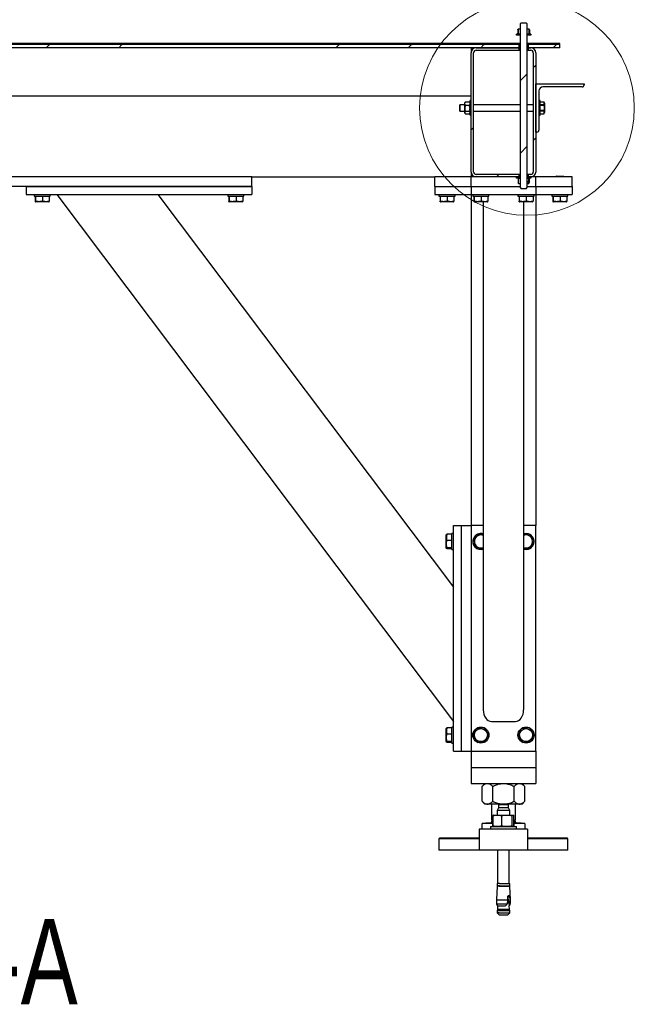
# Model space of a CAD drawing. Header units: millimetres. Extents: x 5 to 589, y 5 to 415.
# Tile 26 of 76: x 243 to 281, y 176 to 237. Entities that reach past the tile are written whole.
import ezdxf

# ---------------------------------------------------------------- set-up
doc = ezdxf.new("R2010")
doc.units = ezdxf.units.MM
doc.layers.add('NOTES', color=6, linetype='Continuous')
doc.layers.add('TRAIT-FINS', color=9, linetype='Continuous')
doc.layers.add('TRAIT-FORT', color=4, linetype='Continuous', lineweight=25)
doc.styles.add('SLDTEXTSTYLE0', font='TXT', dxfattribs={"width": 0.75})
pattern_1 = [(45, (0, 0), (-13.4704, 13.4704), []), (45, (4.49, 2e-323), (-13.4704, 13.4704), []), (45, (8.98, 4e-323), (-13.4704, 13.4704), []), (45, (13.47, 6e-323), (-13.4704, 13.4704), [])]

msp = doc.modelspace()

# ---------------------------------------------------------------- hatches: boundary and pattern name
at = {"layer": 'TRAIT-FINS'}
h = msp.add_hatch(dxfattribs=at)
h.set_pattern_fill('ANSI31', color=9, scale=0.5, style=0)
h.paths.add_polyline_path([(274.02279, 236.81594), (273.89779, 236.81594), (273.88306, 236.80121), (273.88306, 236.50568), (273.89779, 236.49094), (274.02279, 236.49094)], flags=0)
h = msp.add_hatch(dxfattribs=at)
h.set_pattern_fill('ANSI31', color=9, style=0)
h.paths.add_polyline_path([(274.07279, 237.18278), (274.02279, 237.15391), (274.02279, 226.95778), (274.07279, 226.90778), (274.37279, 226.90778), (274.42279, 226.95778), (274.42279, 237.15391), (274.37279, 237.18278)], flags=0)
h = msp.add_hatch(dxfattribs=at)
h.set_pattern_fill('ANSI31', color=9, scale=0.5, style=0)
h.paths.add_polyline_path([(274.54779, 236.81594), (274.42279, 236.81594), (274.42279, 236.49094), (274.54779, 236.49094), (274.56253, 236.50568), (274.56253, 236.80121)], flags=0)
h = msp.add_hatch(dxfattribs=at)
h.set_pattern_fill('ANSI32', color=9, angle=3e-322, style=0)
h.paths.add_polyline_path([(273.77279, 236.49094), (273.77279, 236.41594), (273.99779, 236.41594), (273.99779, 236.49094)], flags=0)
h = msp.add_hatch(dxfattribs=at)
h.set_pattern_fill('ANSI32', color=9, angle=3e-322, style=0)
h.paths.add_polyline_path([(274.67279, 236.41594), (274.67279, 236.49094), (274.44779, 236.49094), (274.44779, 236.41594)], flags=0)
h = msp.add_hatch(dxfattribs=at)
h.set_pattern_fill('DIN 201 ACIER ET FONTE', color=9, style=0, pattern_type=2)
h.set_pattern_definition(pattern_1)
h.paths.add_polyline_path([(212.02279, 235.91594), (212.02279, 235.84094), (273.92279, 235.84094), (273.92279, 235.91594)], flags=0)
h = msp.add_hatch(dxfattribs=at)
h.set_pattern_fill('DIN 201 ACIER ET FONTE', color=9, style=0, pattern_type=2)
h.set_pattern_definition(pattern_1)
h.paths.add_polyline_path([(273.92279, 235.64094), (273.92279, 235.84094), (212.02279, 235.84094), (212.02279, 235.64094)], flags=0)
h = msp.add_hatch(dxfattribs=at)
h.set_pattern_fill('ANSI32', color=9, angle=3e-322, style=0)
edge = h.paths.add_edge_path(flags=0)
edge.add_arc((271.27279, 227.94094), 0.15, 180, 270, ccw=False)
edge.add_line((271.12279, 227.94094), (271.12279, 235.34094))
edge.add_arc((271.27279, 235.34094), 0.15, 90, 180, ccw=False)
edge.add_line((271.27279, 235.49094), (273.92279, 235.49094))
edge.add_line((273.92279, 235.49094), (273.92279, 235.64094))
edge.add_line((273.92279, 235.64094), (271.27279, 235.64094))
edge.add_arc((271.27279, 235.34094), 0.3, 90, 180)
edge.add_line((270.97279, 235.34094), (270.97279, 227.94094))
edge.add_arc((271.27279, 227.94094), 0.3, 180, 270)
edge.add_line((271.27279, 227.64094), (273.92279, 227.64094))
edge.add_line((273.92279, 227.64094), (273.92279, 227.79094))
edge.add_line((273.92279, 227.79094), (271.27279, 227.79094))
h = msp.add_hatch(dxfattribs=at)
h.set_pattern_fill('DIN 201 ACIER ET FONTE', color=9, style=0, pattern_type=2)
h.set_pattern_definition(pattern_1)
h.paths.add_polyline_path([(274.52279, 235.84094), (276.47279, 235.84094), (276.47279, 235.91594), (274.52279, 235.91594)], flags=0)
h = msp.add_hatch(dxfattribs=at)
h.set_pattern_fill('DIN 201 ACIER ET FONTE', color=9, style=0, pattern_type=2)
h.set_pattern_definition(pattern_1)
h.paths.add_polyline_path([(274.52279, 235.64094), (276.47279, 235.64094), (276.47279, 235.84094), (274.52279, 235.84094)], flags=0)
h = msp.add_hatch(dxfattribs=at)
h.set_pattern_fill('ANSI32', color=9, angle=3e-322, style=0)
edge = h.paths.add_edge_path(flags=0)
edge.add_arc((274.67279, 227.94094), 0.3, 270, 360)
edge.add_line((274.97279, 227.94094), (274.97279, 235.34094))
edge.add_arc((274.67279, 235.34094), 0.3, 0, 90)
edge.add_line((274.67279, 235.64094), (274.52279, 235.64094))
edge.add_line((274.52279, 235.64094), (274.52279, 235.49094))
edge.add_line((274.52279, 235.49094), (274.67279, 235.49094))
edge.add_arc((274.67279, 235.34094), 0.15, 0, 90, ccw=False)
edge.add_line((274.82279, 235.34094), (274.82279, 227.94094))
edge.add_arc((274.67279, 227.94094), 0.15, 270, 360, ccw=False)
edge.add_line((274.67279, 227.79094), (274.52279, 227.79094))
edge.add_line((274.52279, 227.79094), (274.52279, 227.64094))
edge.add_line((274.52279, 227.64094), (274.67279, 227.64094))
h = msp.add_hatch(dxfattribs=at)
h.set_pattern_fill('DIN 201 ACIER ET FONTE', color=9, style=0, pattern_type=2)
h.set_pattern_definition(pattern_1)
edge = h.paths.add_edge_path(flags=0)
edge.add_line((274.97279, 230.41594), (275.04779, 230.41594))
edge.add_arc((275.04779, 230.54094), 0.125, 270, 360)
edge.add_line((275.17279, 230.54094), (275.17279, 232.96594))
edge.add_arc((275.42279, 232.96594), 0.25, 90, 180, ccw=False)
edge.add_line((275.42279, 233.21594), (277.84779, 233.21594))
edge.add_arc((277.84779, 233.34094), 0.125, 270, 360)
edge.add_line((277.97279, 233.34094), (277.97279, 233.41594))
edge.add_line((277.97279, 233.41594), (274.97279, 233.41594))
edge.add_line((274.97279, 233.41594), (274.97279, 230.41594))
h = msp.add_hatch(dxfattribs=at)
h.set_pattern_fill('ANSI32', color=9, angle=3e-322, style=0)
h.paths.add_polyline_path([(273.77279, 227.64094), (273.77279, 227.56594), (273.99779, 227.56594), (273.99779, 227.64094)], flags=0)
h = msp.add_hatch(dxfattribs=at)
h.set_pattern_fill('ANSI31', color=9, scale=0.5, style=0)
h.paths.add_polyline_path([(274.02279, 227.56594), (273.89779, 227.56594), (273.89271, 227.56086), (273.89271, 227.24602), (273.89779, 227.24094), (274.02279, 227.24094)], flags=0)
h = msp.add_hatch(dxfattribs=at)
h.set_pattern_fill('ANSI31', color=9, scale=0.5, style=0)
h.paths.add_polyline_path([(274.54779, 227.56594), (274.42279, 227.56594), (274.42279, 227.24094), (274.54779, 227.24094), (274.55287, 227.24602), (274.55287, 227.56086)], flags=0)
h = msp.add_hatch(dxfattribs=at)
h.set_pattern_fill('ANSI32', color=9, angle=3e-322, style=0)
h.paths.add_polyline_path([(274.67279, 227.56594), (274.67279, 227.64094), (274.44779, 227.64094), (274.44779, 227.56594)], flags=0)

# ---------------------------------------------------------------- linework, layer by layer
at = {"color": 7, "linetype": 'Continuous', "lineweight": 18}
msp.add_circle((274.43149, 231.91594), 6.65539, dxfattribs=at)
at = {"layer": 'TRAIT-FORT', "color": 4, "linetype": 'Continuous', "lineweight": 25}
for p, q in [((273.89779, 236.81594), (273.8831, 236.8012)), ((273.89779, 236.81594), (274.02281, 236.81594)), ((274.02281, 237.15392), (274.07279, 237.18279)), ((274.02281, 226.95778), (274.02281, 237.15392)), ((274.02281, 236.49095), (274.02281, 236.81594)), ((274.07279, 237.18279), (274.37281, 237.18279)), ((274.37281, 237.18279), (274.42279, 237.15392)), ((274.42279, 237.15392), (274.42279, 226.95778)), ((274.42279, 236.81594), (274.42279, 236.49095)), ((274.42279, 236.81594), (274.54781, 236.81594)), ((274.5625, 236.8012), (274.54781, 236.81594)), ((273.77276, 236.41594), (273.77276, 236.49095)), ((273.99783, 236.49095), (273.77276, 236.49095)), ((273.99783, 236.41594), (273.77276, 236.41594)), ((273.85726, 236.76568), (273.8831, 236.78132)), ((273.85726, 236.76568), (273.85726, 236.54123)), ((273.8831, 236.52611), (273.85726, 236.54123)), ((273.8831, 236.50582), (273.85726, 236.54123)), ((273.8831, 236.8012), (273.88253, 236.80063)), ((273.88301, 236.50575), (273.8831, 236.50568)), ((273.8831, 236.8012), (273.8831, 236.50568)), ((273.8831, 236.50568), (273.89779, 236.49095)), ((273.89779, 236.49095), (274.02281, 236.49095)), ((273.99783, 236.41594), (273.99783, 236.49095)), ((274.02281, 236.41594), (273.99783, 236.41594)), ((274.42279, 236.49095), (274.54781, 236.49095)), ((274.44777, 236.41594), (274.42279, 236.41594)), ((274.44777, 236.49095), (274.44777, 236.41594)), ((274.67284, 236.49095), (274.44777, 236.49095)), ((274.67284, 236.41594), (274.44777, 236.41594)), ((274.54781, 236.49095), (274.5625, 236.50568)), ((274.5625, 236.50568), (274.5625, 236.8012)), ((274.58834, 236.76568), (274.5625, 236.8012)), ((274.5625, 236.50568), (274.58834, 236.54123)), ((274.58834, 236.76568), (274.58834, 236.54123)), ((274.67284, 236.49095), (274.67284, 236.41594)), ((273.92277, 235.91595), (212.02283, 235.91595)), ((273.92277, 235.84095), (212.02283, 235.84095)), ((273.92277, 235.64094), (212.02283, 235.64094)), ((270.97277, 235.64094), (270.97277, 235.34093)), ((271.2728, 235.64094), (273.92277, 235.64094)), ((273.92277, 235.91595), (273.92277, 235.84095)), ((274.02281, 235.91595), (273.92277, 235.91595)), ((274.02281, 235.84095), (273.92277, 235.84095)), ((273.92277, 235.84095), (273.92277, 235.64094)), ((274.02281, 235.64094), (273.92277, 235.64094)), ((273.92277, 235.64094), (273.92277, 235.49095)), ((274.52283, 235.91595), (274.42279, 235.91595)), ((274.52283, 235.84095), (274.42279, 235.84095)), ((274.52283, 235.64094), (274.42279, 235.64094)), ((274.52283, 235.84095), (274.52283, 235.91595)), ((276.4728, 235.91595), (274.52283, 235.91595)), ((276.4728, 235.84095), (274.52283, 235.84095)), ((274.52283, 235.64094), (274.52283, 235.84095)), ((276.4728, 235.64094), (274.52283, 235.64094)), ((274.52283, 235.49095), (274.52283, 235.64094)), ((274.52283, 235.64094), (274.67284, 235.64094)), ((276.4728, 235.84095), (276.4728, 235.91595)), ((276.4728, 235.64094), (276.4728, 235.84095)), ((270.97277, 227.94095), (270.97277, 235.34093)), ((271.12279, 227.94095), (271.12279, 235.34093)), ((271.2728, 235.49095), (273.92277, 235.49095)), ((273.92277, 235.49095), (274.02281, 235.49095)), ((274.42279, 235.49095), (274.52283, 235.49095)), ((274.52283, 235.49095), (274.67284, 235.49095)), ((274.82276, 235.34093), (274.82276, 227.94095)), ((274.97277, 235.34093), (274.97277, 227.94095)), ((274.97277, 230.41595), (274.97277, 233.41594)), ((274.97277, 233.41594), (277.97284, 233.41594)), ((277.84781, 233.21593), (275.42281, 233.21593)), ((277.97284, 233.41594), (277.97284, 233.34094)), ((270.97277, 232.64094), (214.97283, 232.64094)), ((275.17276, 232.96595), (275.17276, 230.54095)), ((270.27669, 232.11594), (270.24779, 232.06595)), ((270.24779, 232.06595), (270.24779, 231.91593)), ((270.5728, 232.11594), (270.27669, 232.11594)), ((270.27669, 232.11594), (270.27669, 231.91593)), ((270.61047, 232.27861), (270.5728, 232.24094)), ((270.5728, 232.18647), (270.5728, 232.24094)), ((270.5728, 231.89521), (270.5728, 232.18647)), ((270.62306, 232.29046), (270.60961, 232.27733)), ((270.62306, 232.29046), (270.84756, 232.29046)), ((270.62306, 232.08247), (270.84756, 232.08247)), ((270.861, 232.27733), (270.84756, 232.29046)), ((270.89781, 232.24094), (270.86014, 232.27861)), ((270.97277, 232.36595), (270.89781, 232.36595)), ((270.89781, 231.46594), (270.89781, 232.36595)), ((274.02281, 232.11594), (271.12279, 232.11594)), ((274.82276, 232.11594), (274.42279, 232.11594)), ((275.24781, 232.36595), (275.17276, 232.36595)), ((275.24781, 231.46594), (275.24781, 232.36595)), ((275.50368, 232.27344), (275.24781, 232.27344)), ((275.50368, 232.27187), (275.24781, 232.27187)), ((275.24781, 232.12293), (275.50368, 232.12293)), ((275.50368, 232.06487), (275.24781, 232.06487)), ((275.52275, 232.20194), (275.50368, 232.27344)), ((275.50368, 232.27344), (275.50368, 232.27187)), ((275.50368, 232.12293), (275.50368, 232.27187)), ((275.50368, 232.12293), (275.50368, 232.06487)), ((275.52275, 232.20194), (275.52275, 231.91593)), ((270.24779, 231.91593), (270.24779, 231.76594)), ((270.24779, 231.76594), (270.27669, 231.71595)), ((270.27669, 231.91593), (270.27669, 231.71595)), ((270.27669, 231.71595), (270.5728, 231.71595)), ((270.5728, 231.6247), (270.5728, 231.89521)), ((270.5728, 231.59094), (270.5728, 231.6247)), ((270.5728, 231.59094), (270.61047, 231.55327)), ((270.62306, 231.70796), (270.84756, 231.70796)), ((270.62306, 231.54142), (270.84756, 231.54142)), ((270.86014, 231.55327), (270.89781, 231.59094)), ((270.89781, 231.46594), (270.97277, 231.46594)), ((271.12279, 231.71595), (274.02281, 231.71595)), ((274.42279, 231.71595), (274.82276, 231.71595)), ((275.17276, 231.46594), (275.24781, 231.46594)), ((275.24781, 231.76702), (275.50368, 231.76702)), ((275.50368, 231.70896), (275.24781, 231.70896)), ((275.24781, 231.56002), (275.50368, 231.56002)), ((275.24781, 231.55845), (275.50368, 231.55845)), ((275.50368, 231.76702), (275.50368, 231.70896)), ((275.50368, 231.56002), (275.50368, 231.70896)), ((275.50368, 231.55845), (275.52275, 231.62995)), ((275.50368, 231.56002), (275.50368, 231.55845)), ((275.52275, 231.91593), (275.52275, 231.62995)), ((275.04782, 230.41595), (274.97277, 230.41595)), ((270.97277, 227.94095), (270.97277, 227.64094)), ((273.92277, 227.79093), (271.2728, 227.79093)), ((273.92277, 227.79093), (273.92277, 227.64094)), ((274.02281, 227.79093), (273.92277, 227.79093)), ((274.52283, 227.79093), (274.42279, 227.79093)), ((274.52283, 227.64094), (274.52283, 227.79093)), ((274.67284, 227.79093), (274.52283, 227.79093)), ((276.25775, 227.69094), (276.22275, 227.65594)), ((276.22275, 227.65594), (276.22275, 227.64094)), ((276.22275, 227.65594), (276.72276, 227.65594)), ((276.25775, 227.69094), (276.68776, 227.69094)), ((276.72276, 227.65594), (276.68776, 227.69094)), ((276.72276, 227.64094), (276.72276, 227.65594)), ((257.37281, 227.64094), (228.57279, 227.64094)), ((257.37281, 227.04094), (257.37281, 227.64094)), ((257.37281, 227.64094), (268.72277, 227.64094)), ((270.97277, 227.64094), (268.72277, 227.64094)), ((268.72277, 227.04094), (268.72277, 227.64094)), ((270.97277, 227.04094), (270.97277, 227.64094)), ((271.2728, 227.64094), (270.97277, 227.64094)), ((273.92277, 227.64094), (271.2728, 227.64094)), ((273.77276, 227.56594), (273.77276, 227.64094)), ((273.99783, 227.64094), (273.77276, 227.64094)), ((273.99783, 227.56594), (273.77276, 227.56594)), ((273.89779, 227.56594), (273.89273, 227.56086)), ((273.89273, 227.56086), (273.89273, 227.24603)), ((273.89273, 227.24603), (273.89779, 227.24095)), ((273.89779, 227.56594), (274.02281, 227.56594)), ((273.89779, 227.24095), (274.02281, 227.24095)), ((273.99783, 227.56594), (273.99783, 227.64094)), ((274.02281, 227.64094), (273.99783, 227.64094)), ((274.02281, 227.24095), (274.02281, 227.56594)), ((274.44777, 227.64094), (274.42279, 227.64094)), ((274.42279, 227.56594), (274.42279, 227.24095)), ((274.42279, 227.56594), (274.54781, 227.56594)), ((274.42279, 227.24095), (274.54781, 227.24095)), ((274.44777, 227.64094), (274.44777, 227.56594)), ((274.67284, 227.64094), (274.44777, 227.64094)), ((274.67284, 227.56594), (274.44777, 227.56594)), ((274.67284, 227.64094), (274.52283, 227.64094)), ((274.55287, 227.56086), (274.54781, 227.56594)), ((274.54781, 227.24095), (274.55287, 227.24603)), ((274.55287, 227.24603), (274.55287, 227.56086)), ((274.57556, 227.51566), (274.55287, 227.56086)), ((274.57556, 227.51566), (274.57556, 227.29123)), ((274.67284, 227.64094), (274.67284, 227.56594)), ((274.97277, 227.64094), (274.67284, 227.64094)), ((274.97277, 227.04094), (274.97277, 227.64094)), ((277.22277, 227.64094), (274.97277, 227.64094)), ((277.22277, 227.04094), (277.22277, 227.64094)), ((257.37281, 227.04094), (228.57279, 227.04094)), ((243.37277, 227.04094), (257.37281, 227.04094)), ((243.37277, 227.04094), (243.37277, 226.54095)), ((243.37277, 226.54095), (257.37281, 226.54095)), ((243.87278, 226.54095), (243.87278, 226.44094)), ((243.87278, 226.44094), (244.87281, 226.44094)), ((243.94078, 226.44094), (243.94078, 226.14117)), ((243.95518, 226.44094), (243.95518, 226.14117)), ((244.38719, 226.44094), (244.38719, 226.14117)), ((244.80481, 226.44094), (244.80481, 226.14117)), ((244.87281, 226.44094), (244.87281, 226.54095)), ((245.26925, 226.54095), (269.87281, 193.89093)), ((251.52993, 226.54095), (269.87281, 202.19915)), ((255.87277, 226.54095), (255.87277, 226.44094)), ((255.87277, 226.44094), (256.87279, 226.44094)), ((255.94077, 226.44094), (255.94077, 226.14117)), ((255.95517, 226.44094), (255.95517, 226.14117)), ((256.38718, 226.44094), (256.38718, 226.14117)), ((256.8048, 226.44094), (256.8048, 226.14117)), ((256.87279, 226.44094), (256.87279, 226.54095)), ((257.37281, 227.04094), (257.37281, 226.54095)), ((268.72277, 227.04094), (268.72277, 226.54095)), ((268.72277, 227.04094), (270.97277, 227.04094)), ((268.72277, 226.54095), (270.97277, 226.54095)), ((268.97282, 226.54095), (268.97282, 226.44094)), ((268.97282, 226.44094), (269.97275, 226.44094)), ((269.04072, 226.44094), (269.04072, 226.14117)), ((269.05522, 226.44094), (269.05522, 226.14117)), ((269.48723, 226.44094), (269.48723, 226.14117)), ((269.90485, 226.44094), (269.90485, 226.14117)), ((269.97275, 226.44094), (269.97275, 226.54095)), ((270.97277, 227.04094), (274.02281, 227.04094)), ((270.97277, 227.04094), (270.97277, 226.54095)), ((270.97277, 226.54095), (270.97277, 206.04094)), ((270.97277, 226.54095), (274.97277, 226.54095)), ((271.07281, 226.54095), (271.07281, 226.44094)), ((271.07281, 226.44094), (272.07284, 226.44094)), ((271.14081, 226.44094), (271.14081, 226.14117)), ((271.15521, 226.44094), (271.15521, 226.14117)), ((271.58723, 226.44094), (271.58723, 226.14117)), ((272.00484, 226.44094), (272.00484, 226.14117)), ((272.07284, 226.44094), (272.07284, 226.54095)), ((273.8728, 226.54095), (273.8728, 226.44094)), ((273.8728, 226.44094), (274.87282, 226.44094)), ((273.9408, 226.44094), (273.9408, 226.14117)), ((273.9552, 226.44094), (273.9552, 226.14117)), ((274.02281, 226.95778), (274.07279, 226.90778)), ((274.37281, 226.90778), (274.07279, 226.90778)), ((274.37281, 226.90778), (274.42279, 226.95778)), ((274.38721, 226.44094), (274.38721, 226.14117)), ((274.42279, 227.04094), (274.97277, 227.04094)), ((274.80483, 226.44094), (274.80483, 226.14117)), ((274.87282, 226.44094), (274.87282, 226.54095)), ((274.97277, 227.04094), (277.22277, 227.04094)), ((274.97277, 227.04094), (274.97277, 226.54095)), ((274.97277, 226.54095), (277.22277, 226.54095)), ((274.97277, 226.54095), (274.97277, 206.04094)), ((275.97279, 226.54095), (275.97279, 226.44094)), ((275.97279, 226.44094), (276.97282, 226.44094)), ((276.04079, 226.44094), (276.04079, 226.14117)), ((276.05519, 226.44094), (276.05519, 226.14117)), ((276.4872, 226.44094), (276.4872, 226.14117)), ((276.90482, 226.44094), (276.90482, 226.14117)), ((276.97282, 226.44094), (276.97282, 226.54095)), ((277.22277, 227.04094), (277.22277, 226.54095)), ((243.94669, 226.10384), (243.96901, 226.09094)), ((244.77658, 226.09094), (243.96901, 226.09094)), ((244.77658, 226.09094), (244.7989, 226.10384)), ((255.94668, 226.10384), (255.969, 226.09094)), ((256.77657, 226.09094), (255.969, 226.09094)), ((256.77657, 226.09094), (256.79888, 226.10384)), ((269.04673, 226.10384), (269.06905, 226.09094)), ((269.87652, 226.09094), (269.06905, 226.09094)), ((269.87652, 226.09094), (269.89884, 226.10384)), ((271.14672, 226.10384), (271.16904, 226.09094)), ((271.97652, 226.09094), (271.16904, 226.09094)), ((271.72284, 226.09094), (271.72284, 194.59806)), ((271.97652, 226.09094), (271.99883, 226.10384)), ((273.94671, 226.10384), (273.96903, 226.09094)), ((274.7765, 226.09094), (273.96903, 226.09094)), ((274.2228, 226.09094), (274.2228, 194.59806)), ((274.7765, 226.09094), (274.79891, 226.10384)), ((276.0467, 226.10384), (276.06902, 226.09094)), ((276.87659, 226.09094), (276.06902, 226.09094)), ((276.87659, 226.09094), (276.89891, 226.10384)), ((269.87281, 192.04095), (269.87281, 206.04094)), ((269.87281, 206.04094), (270.37282, 206.04094)), ((270.37282, 192.04095), (270.37282, 206.04094)), ((270.37282, 206.04094), (270.97277, 206.04094)), ((271.72284, 206.04094), (270.97277, 206.04094)), ((270.97277, 206.04094), (270.97277, 192.04095)), ((274.97277, 206.04094), (274.2228, 206.04094)), ((274.97277, 192.04095), (274.97277, 206.04094)), ((269.43783, 205.47073), (269.42277, 205.4447)), ((269.42277, 204.6372), (269.42277, 205.4447)), ((269.77277, 205.49379), (269.47303, 205.49379)), ((269.77277, 205.10357), (269.47303, 205.10357)), ((269.87281, 205.54095), (269.77277, 205.54095)), ((269.77277, 204.54095), (269.77277, 205.54095)), ((269.42277, 204.6372), (269.43783, 204.61116)), ((269.77277, 204.65072), (269.47303, 204.65072)), ((269.77277, 204.58811), (269.47303, 204.58811)), ((269.77277, 204.54095), (269.87281, 204.54095)), ((269.77277, 193.49378), (269.47303, 193.49378)), ((269.87281, 193.54094), (269.77277, 193.54094)), ((269.77277, 192.54094), (269.77277, 193.54094)), ((272.22275, 193.89093), (273.72279, 193.89093)), ((269.43783, 193.47072), (269.42277, 193.44469)), ((269.42277, 192.63719), (269.42277, 193.44469)), ((269.77277, 193.10356), (269.47303, 193.10356)), ((269.42277, 192.63719), (269.43783, 192.61115)), ((269.77277, 192.65073), (269.47303, 192.65073)), ((269.77277, 192.58812), (269.47303, 192.58812)), ((269.77277, 192.54094), (269.87281, 192.54094)), ((269.87281, 192.04095), (270.37282, 192.04095)), ((270.37282, 192.04095), (270.97277, 192.04095)), ((270.97277, 192.04095), (270.97277, 191.04095)), ((270.97277, 192.04095), (274.97277, 192.04095)), ((274.97277, 192.04095), (274.97277, 191.04095)), ((270.97277, 191.04095), (270.97277, 190.04095)), ((270.97277, 191.04095), (274.97277, 191.04095)), ((271.2728, 191.04095), (274.67284, 191.04095)), ((274.97277, 191.04095), (274.97277, 190.04095)), ((270.97277, 190.04095), (274.97277, 190.04095)), ((271.82278, 190.04095), (271.64492, 189.86304)), ((271.64492, 188.93884), (271.64492, 189.86304)), ((272.30887, 188.93884), (272.30887, 189.86304)), ((273.63677, 188.93884), (273.63677, 189.86304)), ((274.30072, 189.86304), (274.12276, 190.04095)), ((274.30072, 188.93884), (274.30072, 189.86304)), ((271.64492, 188.93884), (271.82278, 188.76095)), ((271.9769, 188.76095), (271.82278, 188.76095)), ((272.97282, 188.76095), (271.9769, 188.76095)), ((272.22275, 188.76095), (272.22275, 187.77595)), ((272.66783, 188.71594), (272.66783, 188.54094)), ((272.77541, 188.71594), (272.66783, 188.71594)), ((273.2778, 188.71594), (272.77541, 188.71594)), ((273.96874, 188.76095), (272.97282, 188.76095)), ((273.2778, 188.54094), (273.2778, 188.71594)), ((273.72279, 187.77595), (273.72279, 188.76095)), ((274.12276, 188.76095), (273.96874, 188.76095)), ((274.12276, 188.76095), (274.30072, 188.93884)), ((272.32041, 188.04765), (272.32041, 187.39925)), ((272.37277, 188.08094), (272.36228, 188.07717)), ((272.37277, 188.08094), (272.58448, 188.08094)), ((272.66783, 188.54094), (272.57275, 188.37596)), ((272.57275, 188.37596), (272.57275, 188.08094)), ((272.7139, 188.37596), (272.57275, 188.37596)), ((272.58448, 188.08094), (273.17481, 188.08094)), ((273.2778, 188.54094), (272.66783, 188.54094)), ((273.37279, 188.37596), (272.7139, 188.37596)), ((272.84856, 188.04765), (272.84856, 187.39925)), ((273.17481, 188.08094), (273.56305, 188.08094)), ((273.37279, 188.37596), (273.2778, 188.54094)), ((273.37279, 188.08094), (273.37279, 188.37596)), ((273.50096, 188.04765), (273.50096, 187.39925)), ((273.56305, 188.08094), (273.57278, 188.08094)), ((273.58336, 188.07717), (273.57278, 188.08094)), ((273.62513, 187.39925), (273.62513, 188.04765)), ((271.64492, 187.21595), (271.64492, 187.56095)), ((272.30887, 187.56095), (271.64492, 187.56095)), ((271.90528, 187.59595), (271.87028, 187.56095)), ((271.90528, 187.60095), (271.90528, 187.59595)), ((271.90528, 187.60095), (272.32041, 187.60095)), ((271.90528, 187.59595), (272.32041, 187.59595)), ((272.31755, 187.77595), (272.22275, 187.68123)), ((272.22275, 187.77595), (272.31755, 187.77595)), ((272.22275, 187.68123), (272.22275, 187.65095)), ((272.22275, 187.68123), (272.32041, 187.68123)), ((272.30887, 187.36594), (272.30887, 187.56095)), ((272.32041, 187.56095), (272.30887, 187.56095)), ((273.62227, 187.77595), (273.72279, 187.77595)), ((273.62513, 187.68123), (273.72279, 187.68123)), ((273.62513, 187.60095), (273.89731, 187.60095)), ((273.62513, 187.59595), (273.89731, 187.59595)), ((273.63677, 187.56095), (273.62513, 187.56095)), ((273.72279, 187.68123), (273.62809, 187.77595)), ((273.63677, 187.36594), (273.63677, 187.56095)), ((274.30072, 187.56095), (273.63677, 187.56095)), ((273.72279, 187.65095), (273.72279, 187.68123)), ((273.89731, 187.60095), (274.04027, 187.60095)), ((273.89731, 187.59595), (274.04027, 187.59595)), ((274.04027, 187.59595), (274.04027, 187.60095)), ((274.07527, 187.56095), (274.04027, 187.59595)), ((274.30072, 187.56095), (274.30072, 187.21595)), ((274.47276, 187.21595), (271.47278, 187.21595)), ((271.47278, 187.21595), (271.47278, 185.91595)), ((272.17278, 187.36594), (272.17278, 187.21595)), ((272.17278, 187.36594), (273.77276, 187.36594)), ((272.36228, 187.36973), (272.37277, 187.36594)), ((273.57278, 187.36594), (273.58336, 187.36973)), ((273.77276, 187.21595), (273.77276, 187.36594)), ((274.47276, 187.21595), (274.47276, 185.91595)), ((269.0228, 186.66595), (268.97282, 186.61595)), ((268.97282, 186.61595), (268.97282, 185.91595)), ((271.47278, 186.61595), (268.97282, 186.61595)), ((269.0228, 186.66595), (271.47278, 186.66595)), ((274.47276, 186.66595), (276.92275, 186.66595)), ((276.97282, 186.61595), (274.47276, 186.61595)), ((276.97282, 186.61595), (276.92275, 186.66595)), ((276.97282, 185.91595), (276.97282, 186.61595)), ((271.47278, 185.91595), (268.97282, 185.91595)), ((274.47276, 185.91595), (271.47278, 185.91595)), ((272.61281, 185.91595), (272.61281, 183.84595)), ((273.33283, 183.84595), (273.33283, 185.91595)), ((276.97262, 185.91595), (274.47276, 185.91595)), ((276.97282, 185.91595), (276.97262, 185.91595)), ((272.58029, 183.84595), (272.58029, 183.69094)), ((272.71876, 183.84595), (272.58029, 183.84595)), ((272.71876, 183.84595), (273.36526, 183.84595)), ((273.36526, 183.69094), (273.36526, 183.84595)), ((272.57485, 183.66595), (272.53051, 182.82042)), ((272.71523, 183.66595), (272.57485, 183.66595)), ((272.71876, 183.69094), (272.58029, 183.69094)), ((272.68033, 183.69094), (272.68033, 183.66595)), ((272.71523, 183.66595), (273.37079, 183.66595)), ((272.71876, 183.69094), (273.36526, 183.69094)), ((273.26531, 183.66595), (273.26531, 183.69094)), ((273.41504, 182.82042), (273.37079, 183.66595)), ((272.53051, 182.82042), (273.24938, 182.82042)), ((272.54805, 182.57855), (273.19216, 182.57855)), ((273.19216, 182.57855), (273.24271, 182.73283)), ((273.24271, 182.73283), (273.24938, 182.82042)), ((273.24938, 182.82042), (273.24948, 183.03092)), ((273.28334, 182.73283), (273.25902, 183.03092)), ((273.25902, 183.03092), (273.34408, 183.03092)), ((273.35753, 182.73283), (273.28334, 182.73283)), ((273.34408, 183.03092), (273.35829, 182.82042)), ((273.35829, 182.82042), (273.35753, 182.73283)), ((273.35753, 182.73283), (273.36726, 182.57855)), ((273.35829, 182.82042), (273.41504, 182.82042)), ((273.36726, 182.57855), (273.39749, 182.57855)), ((272.59383, 182.25093), (272.57533, 182.15995)), ((272.57533, 182.15995), (272.57533, 182.01595)), ((272.57533, 182.15995), (273.37031, 182.15995)), ((272.57533, 182.01595), (272.70026, 181.89095)), ((272.71552, 182.01595), (272.57533, 182.01595)), ((272.60928, 182.46255), (272.59383, 182.25093)), ((272.59383, 182.25093), (273.35181, 182.25093)), ((272.60928, 182.46255), (273.08526, 182.46255)), ((272.70026, 181.89095), (273.24528, 181.89095)), ((272.71552, 182.01595), (273.37031, 182.01595)), ((273.08526, 182.46255), (273.11768, 182.48103)), ((273.24528, 181.89095), (273.37031, 182.01595)), ((273.33216, 182.46255), (273.32768, 182.48103)), ((273.32768, 182.48103), (273.34389, 182.48103)), ((273.34389, 182.48103), (273.33216, 182.46255)), ((273.33626, 182.46255), (273.33216, 182.46255)), ((273.35181, 182.25093), (273.33626, 182.46255)), ((273.37031, 182.15995), (273.35181, 182.25093)), ((273.37031, 182.01595), (273.37031, 182.15995))]:
    msp.add_line(p, q, dxfattribs=at)
for centre, radius in [((271.57279, 193.04094), 0.5), ((274.37279, 193.04094), 0.5), ((271.57279, 193.04094), 0.40375), ((274.37279, 193.04094), 0.40375)]:
    msp.add_circle(centre, radius, dxfattribs=at)
for centre, radius, start, end in [((271.27279, 235.34094), 0.3, 90, 180), ((274.67279, 235.34094), 0.3, 0, 90), ((271.27279, 235.34094), 0.15, 90, 180), ((274.67279, 235.34094), 0.15, 0, 90), ((275.42279, 232.96594), 0.25, 90, 180), ((277.84779, 233.34094), 0.125, 270, 0), ((275.04779, 230.54094), 0.125, 270, 0), ((271.27279, 227.94094), 0.3, 180, 270), ((271.27279, 227.94094), 0.15, 180, 270), ((274.67279, 227.94094), 0.3, 270, 0), ((274.67279, 227.94094), 0.15, 270, 0), ((271.57279, 205.04094), 0.5, 157.4773264, 287.4576031), ((271.57279, 205.04094), 0.5, 72.5423969, 157.4773264), ((271.57279, 205.04094), 0.40375, 157.3304571, 291.8092068), ((271.57279, 205.04094), 0.40375, 68.1907932, 157.3304571), ((274.37279, 205.04094), 0.5, 252.5423969, 107.4576031), ((274.37279, 205.04094), 0.40375, 248.1907932, 111.8092068), ((272.17279, 187.65094), 0.05, 270, 360), ((273.77279, 187.65094), 0.05, 180, 270), ((275.29411, 182.89963), 2.76475, 181.6415999, 186.668911), ((272.74607, 182.6089), 0.20031, 188.7136733, 226.9394819), ((273.19952, 182.6089), 0.20031, 313.0605181, 351.2863267), ((270.65147, 182.89963), 2.76475, 353.331089, 358.3584001)]:
    msp.add_arc(centre, radius, start, end, dxfattribs=at)
for centre, start_param, end_param in [((272.22279, 194.59805), 4.71238898, 6.28318531), ((273.72279, 194.59805), 0, 1.57079633)]:
    msp.add_ellipse(centre, major_axis=(0, -0.70711), ratio=0.70710678, start_param=start_param, end_param=end_param, dxfattribs=at)
for points, knots in [([(273.85726, 236.76568), (273.86472, 236.77882), (273.8731, 236.79359), (273.88202, 236.79943), (273.88301, 236.80008)], [0, 0, 0, 0, 0.8892105, 1, 1, 1, 1]), ([(270.5728, 232.18647), (270.57571, 232.20476), (270.58147, 232.24108), (270.60927, 232.27409), (270.62306, 232.29046)], [0, 0, 0, 0, 0.50381424, 1, 1, 1, 1]), ([(270.62306, 232.08247), (270.61133, 232.09671), (270.58747, 232.12568), (270.57384, 232.16161), (270.57299, 232.18211), (270.5728, 232.18647)], [0, 0, 0, 0, 0.43247417, 0.87940744, 1, 1, 1, 1]), ([(270.62306, 232.08247), (270.61133, 232.05683), (270.58746, 232.00468), (270.57385, 231.94002), (270.57299, 231.90306), (270.5728, 231.89521)], [0, 0, 0, 0, 0.43237768, 0.87945582, 1, 1, 1, 1]), ([(270.84756, 232.29046), (270.85929, 232.27623), (270.88316, 232.24729), (270.89677, 232.21133), (270.89763, 232.19082), (270.89781, 232.18647)], [0, 0, 0, 0, 0.43241015, 0.8794079, 1, 1, 1, 1]), ([(270.89781, 232.18647), (270.89491, 232.16817), (270.88915, 232.13185), (270.86135, 232.09885), (270.84756, 232.08247)], [0, 0, 0, 0, 0.50381424, 1, 1, 1, 1]), ([(270.89781, 231.89521), (270.89491, 231.92816), (270.88916, 231.99354), (270.86135, 232.05298), (270.84756, 232.08247)], [0, 0, 0, 0, 0.50404489, 1, 1, 1, 1]), ([(275.50368, 231.76702), (275.50901, 231.86352), (275.51451, 231.96308), (275.504, 232.06184), (275.50368, 232.06487)], [0, 0, 0, 0, 0.969261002, 1, 1, 1, 1]), ([(270.5728, 231.89521), (270.5757, 231.86227), (270.58146, 231.7969), (270.60927, 231.73745), (270.62306, 231.70796)], [0, 0, 0, 0, 0.50394286, 1, 1, 1, 1]), ([(270.62306, 231.70796), (270.61631, 231.70166), (270.58971, 231.67681), (270.57309, 231.64801), (270.57282, 231.62605), (270.5728, 231.6247)], [0, 0, 0, 0, 0.24186161, 0.9536384, 1, 1, 1, 1]), ([(270.5728, 231.6247), (270.57727, 231.60643), (270.58436, 231.57738), (270.61259, 231.55116), (270.62306, 231.54142)], [0, 0, 0, 0, 0.62886232, 1, 1, 1, 1]), ([(270.84756, 231.70796), (270.85929, 231.7336), (270.88317, 231.78576), (270.89677, 231.85042), (270.89763, 231.88737), (270.89781, 231.89521)], [0, 0, 0, 0, 0.43236229, 0.87957354, 1, 1, 1, 1]), ([(270.89781, 231.6247), (270.89777, 231.62605), (270.89696, 231.64801), (270.8808, 231.67679), (270.85428, 231.70166), (270.84756, 231.70796)], [0, 0, 0, 0, 0.046378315, 0.758293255, 1, 1, 1, 1]), ([(270.84756, 231.54142), (270.85799, 231.55116), (270.88611, 231.5774), (270.8933, 231.60644), (270.89781, 231.6247)], [0, 0, 0, 0, 0.37098517, 1, 1, 1, 1]), ([(274.55287, 227.24603), (274.5552, 227.24881), (274.56309, 227.25821), (274.57041, 227.27759), (274.57556, 227.29123)], [0, 0, 0, 0, 0.296233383, 1, 1, 1, 1]), ([(243.94078, 226.14117), (243.942, 226.13021), (243.94447, 226.10804), (243.94834, 226.09995), (243.95187, 226.11184), (243.95407, 226.13133), (243.95518, 226.14117)], [0, 0, 0, 0, 0.26455318, 0.53496974, 0.76528125, 1, 1, 1, 1]), ([(244.38719, 226.14117), (244.33223, 226.12599), (244.24134, 226.10088), (244.10947, 226.1032), (244.02077, 226.12064), (243.96974, 226.13662), (243.95518, 226.14117)], [0, 0, 0, 0, 0.385565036, 0.637653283, 0.896646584, 1, 1, 1, 1]), ([(244.80481, 226.14117), (244.76855, 226.13021), (244.69527, 226.10805), (244.58676, 226.09995), (244.48288, 226.11183), (244.41928, 226.13133), (244.38719, 226.14117)], [0, 0, 0, 0, 0.26462673, 0.53495501, 0.76536157, 1, 1, 1, 1]), ([(244.80481, 226.14117), (244.80354, 226.12969), (244.80126, 226.10907), (244.79896, 226.10652), (244.79794, 226.10539)], [0, 0, 0, 0, 0.55712924, 1, 1, 1, 1]), ([(255.94077, 226.14117), (255.94204, 226.13021), (255.94461, 226.10804), (255.94829, 226.09995), (255.95187, 226.11184), (255.95406, 226.13133), (255.95517, 226.14117)], [0, 0, 0, 0, 0.2645587, 0.53496967, 0.76528122, 1, 1, 1, 1]), ([(256.38718, 226.14117), (256.33222, 226.12599), (256.24132, 226.10088), (256.10945, 226.1032), (256.02076, 226.12064), (255.96973, 226.13662), (255.95517, 226.14117)], [0, 0, 0, 0, 0.385565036, 0.637653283, 0.896646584, 1, 1, 1, 1]), ([(256.8048, 226.14117), (256.76854, 226.13021), (256.69525, 226.10805), (256.58674, 226.09995), (256.48287, 226.11183), (256.41927, 226.13133), (256.38718, 226.14117)], [0, 0, 0, 0, 0.26462673, 0.53495501, 0.76536157, 1, 1, 1, 1]), ([(256.8048, 226.14117), (256.80358, 226.12969), (256.80139, 226.10907), (256.79899, 226.10652), (256.79793, 226.10539)], [0, 0, 0, 0, 0.55711748, 1, 1, 1, 1]), ([(269.04072, 226.14117), (269.042, 226.13021), (269.04457, 226.10806), (269.04821, 226.09995), (269.05195, 226.11182), (269.05412, 226.13133), (269.05522, 226.14117)], [0, 0, 0, 0, 0.26474407, 0.53496251, 0.76546899, 1, 1, 1, 1]), ([(269.48723, 226.14117), (269.43228, 226.12599), (269.34136, 226.10089), (269.20948, 226.10318), (269.12073, 226.12066), (269.06977, 226.13662), (269.05522, 226.14117)], [0, 0, 0, 0, 0.385564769, 0.637821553, 0.896558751, 1, 1, 1, 1]), ([(269.90485, 226.14117), (269.8686, 226.13021), (269.7953, 226.10804), (269.68673, 226.09995), (269.58291, 226.11184), (269.51933, 226.13133), (269.48723, 226.14117)], [0, 0, 0, 0, 0.26462664, 0.53511745, 0.76536165, 1, 1, 1, 1]), ([(269.90485, 226.14117), (269.90358, 226.12969), (269.9013, 226.10908), (269.899, 226.10652), (269.89798, 226.10539)], [0, 0, 0, 0, 0.55735348, 1, 1, 1, 1]), ([(271.14081, 226.14117), (271.14203, 226.13021), (271.1445, 226.10804), (271.14837, 226.09995), (271.1519, 226.11184), (271.1541, 226.13133), (271.15521, 226.14117)], [0, 0, 0, 0, 0.26455318, 0.53496974, 0.76528125, 1, 1, 1, 1]), ([(271.58723, 226.14117), (271.53226, 226.12599), (271.44137, 226.10088), (271.3095, 226.1032), (271.2208, 226.12064), (271.16977, 226.13662), (271.15521, 226.14117)], [0, 0, 0, 0, 0.385565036, 0.637653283, 0.896646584, 1, 1, 1, 1]), ([(272.00484, 226.14117), (271.96859, 226.13021), (271.89533, 226.10805), (271.78673, 226.09995), (271.68294, 226.11183), (271.61932, 226.13133), (271.58723, 226.14117)], [0, 0, 0, 0, 0.26462682, 0.53485479, 0.76536149, 1, 1, 1, 1]), ([(272.00484, 226.14117), (272.00357, 226.12969), (272.00129, 226.10907), (271.99899, 226.10652), (271.99797, 226.10539)], [0, 0, 0, 0, 0.55712924, 1, 1, 1, 1]), ([(273.9408, 226.14117), (273.94202, 226.13021), (273.94449, 226.10804), (273.94836, 226.09995), (273.95189, 226.11184), (273.95409, 226.13133), (273.9552, 226.14117)], [0, 0, 0, 0, 0.26455318, 0.53496974, 0.76528125, 1, 1, 1, 1]), ([(274.38721, 226.14117), (274.33225, 226.12599), (274.24136, 226.10088), (274.10949, 226.1032), (274.02079, 226.12064), (273.96976, 226.13662), (273.9552, 226.14117)], [0, 0, 0, 0, 0.385565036, 0.637653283, 0.896646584, 1, 1, 1, 1]), ([(274.80483, 226.14117), (274.76858, 226.13021), (274.69532, 226.10805), (274.58672, 226.09995), (274.48293, 226.11183), (274.41931, 226.13133), (274.38721, 226.14117)], [0, 0, 0, 0, 0.26462682, 0.53485479, 0.76536149, 1, 1, 1, 1]), ([(274.80483, 226.14117), (274.80356, 226.12969), (274.80128, 226.10907), (274.79898, 226.10652), (274.79796, 226.10539)], [0, 0, 0, 0, 0.55712924, 1, 1, 1, 1]), ([(276.04079, 226.14117), (276.04201, 226.13021), (276.04447, 226.10806), (276.04835, 226.09995), (276.05188, 226.11182), (276.05408, 226.13133), (276.05519, 226.14117)], [0, 0, 0, 0, 0.26474005, 0.53496561, 0.7654677, 1, 1, 1, 1]), ([(276.4872, 226.14117), (276.43224, 226.12599), (276.34134, 226.10089), (276.20951, 226.10319), (276.12072, 226.12065), (276.06974, 226.13662), (276.05519, 226.14117)], [0, 0, 0, 0, 0.38556567, 0.63765434, 0.89655851, 1, 1, 1, 1]), ([(276.90482, 226.14117), (276.86856, 226.13021), (276.79528, 226.10805), (276.68677, 226.09995), (276.58289, 226.11183), (276.51929, 226.13133), (276.4872, 226.14117)], [0, 0, 0, 0, 0.26462673, 0.53495501, 0.76536157, 1, 1, 1, 1]), ([(276.90482, 226.14117), (276.90355, 226.12969), (276.90127, 226.10908), (276.89897, 226.10652), (276.89795, 226.10539)], [0, 0, 0, 0, 0.55735348, 1, 1, 1, 1]), ([(269.47303, 204.65072), (269.45785, 204.70834), (269.43275, 204.80362), (269.43503, 204.94182), (269.45243, 205.03483), (269.46845, 205.0883), (269.47303, 205.10357)], [0, 0, 0, 0, 0.38555976, 0.63763128, 0.89652738, 1, 1, 1, 1]), ([(269.47303, 205.49379), (269.46204, 205.45992), (269.43983, 205.39144), (269.4318, 205.28998), (269.44361, 205.19302), (269.46316, 205.13356), (269.47303, 205.10357)], [0, 0, 0, 0, 0.26461143, 0.53497551, 0.76540285, 1, 1, 1, 1]), ([(269.47303, 205.49379), (269.4611, 205.48836), (269.44354, 205.48037), (269.44088, 205.4721), (269.44003, 205.46945)], [0, 0, 0, 0, 0.67881049, 1, 1, 1, 1]), ([(271.08607, 204.97833), (271.11014, 205.03595), (271.14995, 205.13123), (271.20768, 205.26942), (271.24649, 205.36242), (271.26881, 205.41589), (271.27518, 205.43116)], [0, 0, 0, 0, 0.38557657, 0.63765908, 0.89652287, 1, 1, 1, 1]), ([(271.72284, 205.48874), (271.69351, 205.48497), (271.621, 205.47567), (271.5077, 205.46106), (271.38677, 205.44552), (271.31259, 205.43597), (271.27518, 205.43116)], [0, 0, 0, 0, 0.19969725, 0.49376659, 0.74467897, 1, 1, 1, 1]), ([(274.56193, 205.49379), (274.51969, 205.48836), (274.43434, 205.47738), (274.31922, 205.46254), (274.24892, 205.45351), (274.2228, 205.45016)], [0, 0, 0, 0, 0.38103457, 0.77005081, 1, 1, 1, 1]), ([(274.56193, 205.49379), (274.58774, 205.45992), (274.63994, 205.39144), (274.71732, 205.28999), (274.7913, 205.19299), (274.83667, 205.13356), (274.85957, 205.10357)], [0, 0, 0, 0, 0.264581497, 0.534914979, 0.765316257, 1, 1, 1, 1]), ([(274.67036, 204.65072), (274.69443, 204.70834), (274.73423, 204.80363), (274.792, 204.94181), (274.83072, 205.03486), (274.85316, 205.0883), (274.85957, 205.10357)], [0, 0, 0, 0, 0.3855322, 0.63758571, 0.8964633, 1, 1, 1, 1]), ([(269.47303, 204.58811), (269.46204, 204.59354), (269.43984, 204.60452), (269.4318, 204.62083), (269.44363, 204.63636), (269.46316, 204.6459), (269.47303, 204.65072)], [0, 0, 0, 0, 0.26465908, 0.53486207, 0.76521552, 1, 1, 1, 1]), ([(271.38362, 204.58811), (271.3578, 204.62198), (271.30561, 204.69046), (271.22822, 204.79189), (271.15423, 204.88886), (271.10893, 204.94833), (271.08607, 204.97833)], [0, 0, 0, 0, 0.26461167, 0.53493799, 0.76536555, 1, 1, 1, 1]), ([(271.38362, 204.58811), (271.42585, 204.59354), (271.51123, 204.60452), (271.62638, 204.61935), (271.69672, 204.62838), (271.72284, 204.63174)], [0, 0, 0, 0, 0.3809306, 0.77011355, 1, 1, 1, 1]), ([(274.2228, 204.59314), (274.25209, 204.59691), (274.3246, 204.60625), (274.43787, 204.62083), (274.55881, 204.63635), (274.63295, 204.6459), (274.67036, 204.65072)], [0, 0, 0, 0, 0.19954217, 0.49387709, 0.74462756, 1, 1, 1, 1]), ([(269.47303, 193.49378), (269.46204, 193.4599), (269.43983, 193.39143), (269.4318, 193.28999), (269.44362, 193.19303), (269.46316, 193.13356), (269.47303, 193.10356)], [0, 0, 0, 0, 0.26461167, 0.53493799, 0.76536555, 1, 1, 1, 1]), ([(269.47303, 193.49378), (269.4611, 193.48835), (269.44354, 193.48035), (269.44088, 193.47211), (269.44003, 193.46946)], [0, 0, 0, 0, 0.67882109, 1, 1, 1, 1]), ([(271.76194, 193.49378), (271.71969, 193.48834), (271.6343, 193.47735), (271.50773, 193.46108), (271.38676, 193.44553), (271.31259, 193.43598), (271.27518, 193.43117)], [0, 0, 0, 0, 0.26465802, 0.53485382, 0.76540149, 1, 1, 1, 1]), ([(271.76194, 193.49378), (271.78776, 193.4599), (271.83995, 193.39143), (271.91734, 193.28999), (271.99132, 193.19303), (272.03663, 193.13356), (272.05949, 193.10356)], [0, 0, 0, 0, 0.26461167, 0.53493799, 0.76536555, 1, 1, 1, 1]), ([(274.56193, 193.49378), (274.51967, 193.48834), (274.43428, 193.47735), (274.30775, 193.46109), (274.18678, 193.44552), (274.11261, 193.43598), (274.07517, 193.43117)], [0, 0, 0, 0, 0.26465909, 0.53485598, 0.76521551, 1, 1, 1, 1]), ([(274.56193, 193.49378), (274.58774, 193.4599), (274.63993, 193.39143), (274.71733, 193.29), (274.7913, 193.193), (274.83667, 193.13356), (274.85957, 193.10356)], [0, 0, 0, 0, 0.26458174, 0.534877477, 0.765278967, 1, 1, 1, 1]), ([(269.47303, 192.65073), (269.45785, 192.70835), (269.43275, 192.80363), (269.43503, 192.94182), (269.45243, 193.03482), (269.46845, 193.08829), (269.47303, 193.10356)], [0, 0, 0, 0, 0.38557657, 0.63765908, 0.89652287, 1, 1, 1, 1]), ([(271.08607, 192.97834), (271.11014, 193.03595), (271.14996, 193.13123), (271.20768, 193.26943), (271.24649, 193.36243), (271.26881, 193.4159), (271.27518, 193.43117)], [0, 0, 0, 0, 0.38553284, 0.63765936, 0.89652295, 1, 1, 1, 1]), ([(271.38362, 192.58812), (271.3578, 192.62198), (271.30559, 192.69045), (271.22822, 192.7919), (271.15423, 192.88887), (271.10893, 192.94834), (271.08607, 192.97834)], [0, 0, 0, 0, 0.26457429, 0.53493838, 0.76536574, 1, 1, 1, 1]), ([(271.87037, 192.65073), (271.89444, 192.70835), (271.93425, 192.80363), (271.99198, 192.94182), (272.03079, 193.03482), (272.05311, 193.08829), (272.05949, 193.10356)], [0, 0, 0, 0, 0.38557657, 0.63765908, 0.89652287, 1, 1, 1, 1]), ([(273.88606, 192.97834), (273.91013, 193.03595), (273.94995, 193.13123), (274.00766, 193.26943), (274.04648, 193.36243), (274.0688, 193.4159), (274.07517, 193.43117)], [0, 0, 0, 0, 0.38553284, 0.63765936, 0.89652295, 1, 1, 1, 1]), ([(274.1836, 192.58812), (274.15779, 192.62198), (274.10558, 192.69045), (274.02821, 192.7919), (273.95422, 192.88887), (273.90892, 192.94834), (273.88606, 192.97834)], [0, 0, 0, 0, 0.26457429, 0.53493838, 0.76536574, 1, 1, 1, 1]), ([(274.67036, 192.65073), (274.69443, 192.70835), (274.73423, 192.80364), (274.79199, 192.94181), (274.83072, 193.03486), (274.85316, 193.08829), (274.85957, 193.10356)], [0, 0, 0, 0, 0.385549, 0.6376135, 0.89645878, 1, 1, 1, 1]), ([(269.47303, 192.58812), (269.46204, 192.59354), (269.43984, 192.60451), (269.4318, 192.62081), (269.44363, 192.63638), (269.46316, 192.64592), (269.47303, 192.65073)], [0, 0, 0, 0, 0.26465309, 0.53485605, 0.76521555, 1, 1, 1, 1]), ([(271.38362, 192.58812), (271.42587, 192.59355), (271.51129, 192.60451), (271.63785, 192.62081), (271.75883, 192.63637), (271.83296, 192.64591), (271.87037, 192.65073)], [0, 0, 0, 0, 0.26465189, 0.53504319, 0.76540164, 1, 1, 1, 1]), ([(274.1836, 192.58812), (274.22586, 192.59355), (274.31128, 192.60451), (274.43784, 192.62081), (274.55881, 192.63637), (274.63295, 192.64591), (274.67036, 192.65073)], [0, 0, 0, 0, 0.26465189, 0.53504319, 0.76540164, 1, 1, 1, 1]), ([(271.64492, 189.86304), (271.69039, 189.90488), (271.75941, 189.96839), (271.85805, 190.01941), (271.92328, 190.03862), (271.963, 190.04035), (271.9769, 190.04095)], [0, 0, 0, 0, 0.432077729, 0.655839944, 0.87956445, 1, 1, 1, 1]), ([(271.9769, 190.04095), (272.00573, 190.03842), (272.06402, 190.03329), (272.14897, 189.99363), (272.23105, 189.93701), (272.28285, 189.88778), (272.30887, 189.86304)], [0, 0, 0, 0, 0.24953744, 0.50435697, 0.75097436, 1, 1, 1, 1]), ([(272.30887, 189.86304), (272.38666, 189.89894), (272.52961, 189.96491), (272.75359, 190.02828), (272.89909, 190.03669), (272.97282, 190.04095)], [0, 0, 0, 0, 0.37067002, 0.68111691, 1, 1, 1, 1]), ([(272.97282, 190.04095), (272.98446, 190.04083), (273.07745, 190.03989), (273.25435, 190.01452), (273.46361, 189.94546), (273.58826, 189.88613), (273.63677, 189.86304)], [0, 0, 0, 0, 0.05037236, 0.40259808, 0.76752988, 1, 1, 1, 1]), ([(273.63677, 189.86304), (273.68225, 189.90489), (273.75131, 189.96842), (273.84987, 190.01939), (273.91509, 190.03862), (273.95484, 190.04035), (273.96874, 190.04095)], [0, 0, 0, 0, 0.43201684, 0.65591983, 0.87966982, 1, 1, 1, 1]), ([(273.96874, 190.04095), (273.99762, 190.03842), (274.05599, 190.0333), (274.14082, 189.9936), (274.22288, 189.93703), (274.27469, 189.88778), (274.30072, 189.86304)], [0, 0, 0, 0, 0.24957757, 0.5043009, 0.75100273, 1, 1, 1, 1]), ([(271.64492, 188.93884), (271.69039, 188.89699), (271.75941, 188.83347), (271.85805, 188.78252), (271.92328, 188.76324), (271.963, 188.76155), (271.9769, 188.76095)], [0, 0, 0, 0, 0.43207999, 0.65583468, 0.87956506, 1, 1, 1, 1]), ([(271.9769, 188.76095), (272.00573, 188.76349), (272.06402, 188.76862), (272.14898, 188.80825), (272.23105, 188.86488), (272.28285, 188.9141), (272.30887, 188.93884)], [0, 0, 0, 0, 0.24953928, 0.50435332, 0.75097252, 1, 1, 1, 1]), ([(272.30887, 188.93884), (272.38666, 188.90294), (272.52961, 188.83697), (272.75359, 188.77359), (272.89909, 188.7652), (272.97282, 188.76095)], [0, 0, 0, 0, 0.37067122, 0.68111912, 1, 1, 1, 1]), ([(272.97282, 188.76095), (272.98446, 188.76106), (273.07746, 188.76194), (273.25435, 188.78739), (273.46361, 188.85642), (273.58826, 188.91575), (273.63677, 188.93884)], [0, 0, 0, 0, 0.050371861, 0.402597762, 0.767529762, 1, 1, 1, 1]), ([(273.63677, 188.93884), (273.68225, 188.89698), (273.75131, 188.83343), (273.84987, 188.78253), (273.91509, 188.76325), (273.95484, 188.76155), (273.96874, 188.76095)], [0, 0, 0, 0, 0.432019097, 0.65591457, 0.879670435, 1, 1, 1, 1]), ([(273.96874, 188.76095), (273.99762, 188.76349), (274.05598, 188.76861), (274.14082, 188.80827), (274.22288, 188.86486), (274.27469, 188.9141), (274.30072, 188.93884)], [0, 0, 0, 0, 0.24957941, 0.50429725, 0.7510009, 1, 1, 1, 1]), ([(272.32041, 188.04765), (272.36396, 188.05706), (272.45137, 188.07595), (272.54, 188.07927), (272.58448, 188.08094)], [0, 0, 0, 0, 0.498146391, 1, 1, 1, 1]), ([(272.36294, 188.07541), (272.35913, 188.07458), (272.34486, 188.0715), (272.33075, 188.05773), (272.32041, 188.04765)], [0, 0, 0, 0, 0.26771396, 1, 1, 1, 1]), ([(272.58448, 188.08094), (272.6286, 188.0793), (272.7172, 188.07602), (272.80465, 188.05713), (272.84856, 188.04765)], [0, 0, 0, 0, 0.49803404, 1, 1, 1, 1]), ([(272.84856, 188.04765), (272.90239, 188.05706), (273.01045, 188.07595), (273.11989, 188.07927), (273.17481, 188.08094)], [0, 0, 0, 0, 0.498153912, 1, 1, 1, 1]), ([(273.17481, 188.08094), (273.22929, 188.0793), (273.33872, 188.07601), (273.44673, 188.05713), (273.50096, 188.04765)], [0, 0, 0, 0, 0.49779595, 1, 1, 1, 1]), ([(273.50096, 188.04765), (273.51121, 188.05706), (273.53179, 188.07596), (273.5526, 188.07927), (273.56305, 188.08094)], [0, 0, 0, 0, 0.498113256, 1, 1, 1, 1]), ([(273.56305, 188.08094), (273.57344, 188.0793), (273.59432, 188.07601), (273.61483, 188.05713), (273.62513, 188.04765)], [0, 0, 0, 0, 0.49786701, 1, 1, 1, 1]), ([(272.58448, 187.36594), (272.5404, 187.36759), (272.45182, 187.3709), (272.36435, 187.38977), (272.32041, 187.39925)], [0, 0, 0, 0, 0.49773936, 1, 1, 1, 1]), ([(272.32041, 187.39925), (272.33063, 187.38923), (272.34471, 187.37545), (272.35903, 187.37238), (272.36294, 187.37155)], [0, 0, 0, 0, 0.72656429, 1, 1, 1, 1]), ([(272.84856, 187.39925), (272.80501, 187.38983), (272.71757, 187.37092), (272.62896, 187.3676), (272.58448, 187.36594)], [0, 0, 0, 0, 0.4980631, 1, 1, 1, 1]), ([(273.17481, 187.36594), (273.1203, 187.36759), (273.01086, 187.37089), (272.9028, 187.38977), (272.84856, 187.39925)], [0, 0, 0, 0, 0.4980186, 1, 1, 1, 1]), ([(273.50096, 187.39925), (273.44717, 187.38983), (273.33917, 187.37092), (273.22973, 187.36761), (273.17481, 187.36594)], [0, 0, 0, 0, 0.4981223, 1, 1, 1, 1]), ([(273.56305, 187.36594), (273.5527, 187.36759), (273.53193, 187.37089), (273.51131, 187.38977), (273.50096, 187.39925)], [0, 0, 0, 0, 0.497952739, 1, 1, 1, 1]), ([(273.62513, 187.39925), (273.61488, 187.38923), (273.60077, 187.37545), (273.58657, 187.37238), (273.58269, 187.37155)], [0, 0, 0, 0, 0.72661616, 1, 1, 1, 1]), ([(273.19216, 182.57855), (273.18015, 182.55668), (273.15989, 182.51983), (273.12989, 182.49225), (273.11768, 182.48103)], [0, 0, 0, 0, 0.59325223, 1, 1, 1, 1]), ([(273.24948, 183.03092), (273.25034, 183.03898), (273.25207, 183.0551), (273.26203, 183.07582), (273.27595, 183.09088), (273.28897, 183.09708), (273.30201, 183.0985), (273.31463, 183.09516), (273.32778, 183.083), (273.33764, 183.06437), (273.3426, 183.04574), (273.34375, 183.03424), (273.34408, 183.03092)], [0, 0, 0, 0, 0.11246439, 0.2247683, 0.33808706, 0.45214517, 0.49994627, 0.61337023, 0.72627858, 0.84004891, 0.95377108, 1, 1, 1, 1]), ([(273.25902, 183.03092), (273.2582, 183.03924), (273.2573, 183.04836), (273.25432, 183.05561), (273.25406, 183.05624)], [0, 0, 0, 0, 0.91293618, 1, 1, 1, 1]), ([(273.28334, 182.73283), (273.29082, 182.69003), (273.3059, 182.60384), (273.32039, 182.52215), (273.32768, 182.48103)], [0, 0, 0, 0, 0.49661009, 1, 1, 1, 1]), ([(273.36726, 182.57855), (273.36601, 182.55668), (273.3639, 182.51982), (273.34968, 182.49225), (273.34389, 182.48103)], [0, 0, 0, 0, 0.5931487, 1, 1, 1, 1])]:
    msp.add_open_spline(points, degree=3, knots=knots, dxfattribs=at)

# ---------------------------------------------------------------- texts
at = {"layer": 'NOTES', "color": 211, "insert": (242.14982, 181.64402), "char_height": 5.291667, "attachment_point": 2, "style": 'SLDTEXTSTYLE0'}
msp.add_mtext('A-A', dxfattribs=at)

doc.saveas('drawing.dxf')
